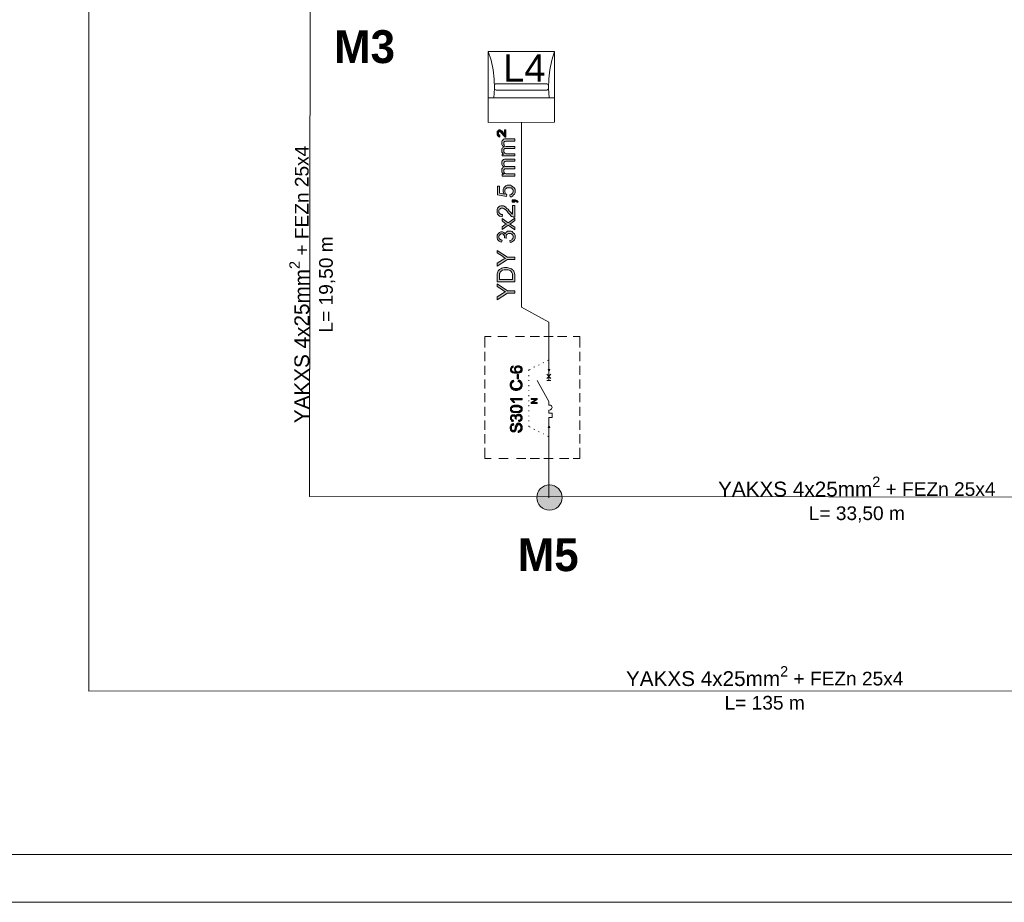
# Model space of a CAD drawing. Header units: millimetres. Extents: x 74583 to 75292, y 11361 to 11727.
# Tile 50 of 85: x 75169 to 75204, y 11653 to 11684. Entities that reach past the tile are written whole.
import ezdxf

# ---------------------------------------------------------------- set-up
doc = ezdxf.new("R2010")
doc.units = ezdxf.units.MM
doc.linetypes.add('1', pattern=[0])
doc.layers.add('C00-00-00', color=7, linetype='Continuous')
doc.layers.add('TEXT', color=7, linetype='Continuous')
doc.styles.add('do mapy w cm', font='verdana.TTF', dxfattribs={"height": 150})
doc.styles.get("Standard").update_dxf_attribs({"font": 'ARIAL.TTF'})

msp = doc.modelspace()

# ---------------------------------------------------------------- hatches: boundary and pattern name
at = {"layer": 'C00-00-00'}
h = msp.add_hatch(color=256, dxfattribs=at)
h.dxf.hatch_style = 2
h.paths.add_polyline_path([(75186.289, 11679.557), (75186.257, 11679.557), (75186.246, 11679.578), (75186.225, 11679.589), (75186.193, 11679.621), (75186.172, 11679.663), (75186.141, 11679.695), (75186.119, 11679.716), (75186.109, 11679.726), (75186.098, 11679.737), (75186.088, 11679.748), (75186.066, 11679.748), (75186.056, 11679.737), (75186.045, 11679.726), (75186.035, 11679.716), (75186.035, 11679.652), (75186.045, 11679.642), (75186.066, 11679.631), (75186.077, 11679.621), (75186.077, 11679.557), (75186.045, 11679.568), (75186.024, 11679.589), (75186.003, 11679.599), (75185.992, 11679.621), (75185.982, 11679.652), (75185.982, 11679.726), (75185.992, 11679.758), (75186.014, 11679.779), (75186.024, 11679.8), (75186.045, 11679.811), (75186.088, 11679.811), (75186.109, 11679.8), (75186.13, 11679.779), (75186.151, 11679.769), (75186.172, 11679.748), (75186.204, 11679.695), (75186.215, 11679.673), (75186.236, 11679.663), (75186.246, 11679.652), (75186.246, 11679.811), (75186.289, 11679.811)])
h = msp.add_hatch(color=256, dxfattribs=at)
h.dxf.hatch_style = 2
h.paths.add_polyline_path([(75186.596, 11678.901), (75186.162, 11678.901), (75186.162, 11678.964), (75186.215, 11678.964), (75186.193, 11678.975), (75186.183, 11678.996), (75186.162, 11679.017), (75186.151, 11679.038), (75186.151, 11679.155), (75186.172, 11679.176), (75186.183, 11679.197), (75186.204, 11679.208), (75186.225, 11679.218), (75186.172, 11679.25), (75186.151, 11679.303), (75186.151, 11679.398), (75186.162, 11679.43), (75186.183, 11679.451), (75186.204, 11679.483), (75186.246, 11679.494), (75186.596, 11679.494), (75186.596, 11679.419), (75186.289, 11679.419), (75186.268, 11679.409), (75186.246, 11679.409), (75186.236, 11679.398), (75186.225, 11679.388), (75186.215, 11679.367), (75186.215, 11679.303), (75186.225, 11679.282), (75186.246, 11679.261), (75186.257, 11679.24), (75186.299, 11679.229), (75186.596, 11679.229), (75186.596, 11679.155), (75186.257, 11679.155), (75186.236, 11679.144), (75186.215, 11679.134), (75186.215, 11679.038), (75186.225, 11679.028), (75186.236, 11679.007), (75186.257, 11678.996), (75186.278, 11678.986), (75186.299, 11678.975), (75186.596, 11678.975)])
h = msp.add_hatch(color=256, dxfattribs=at)
h.dxf.hatch_style = 2
h.paths.add_polyline_path([(75186.596, 11678.202), (75186.162, 11678.202), (75186.162, 11678.266), (75186.215, 11678.266), (75186.193, 11678.287), (75186.183, 11678.298), (75186.162, 11678.319), (75186.151, 11678.351), (75186.151, 11678.456), (75186.172, 11678.478), (75186.183, 11678.499), (75186.204, 11678.509), (75186.225, 11678.52), (75186.172, 11678.562), (75186.151, 11678.605), (75186.151, 11678.7), (75186.162, 11678.732), (75186.183, 11678.753), (75186.204, 11678.784), (75186.246, 11678.795), (75186.596, 11678.795), (75186.596, 11678.721), (75186.289, 11678.721), (75186.268, 11678.71), (75186.246, 11678.71), (75186.236, 11678.7), (75186.225, 11678.689), (75186.215, 11678.668), (75186.215, 11678.615), (75186.225, 11678.583), (75186.246, 11678.562), (75186.257, 11678.541), (75186.299, 11678.53), (75186.596, 11678.53), (75186.596, 11678.456), (75186.257, 11678.456), (75186.236, 11678.446), (75186.215, 11678.435), (75186.215, 11678.34), (75186.225, 11678.329), (75186.236, 11678.308), (75186.257, 11678.298), (75186.278, 11678.287), (75186.299, 11678.276), (75186.596, 11678.276)])
h = msp.add_hatch(color=256, dxfattribs=at)
h.dxf.hatch_style = 2
h.paths.add_polyline_path([(75186.437, 11677.483), (75186.426, 11677.557), (75186.469, 11677.567), (75186.49, 11677.578), (75186.511, 11677.599), (75186.532, 11677.62), (75186.543, 11677.641), (75186.543, 11677.716), (75186.532, 11677.737), (75186.5, 11677.768), (75186.479, 11677.79), (75186.437, 11677.8), (75186.352, 11677.8), (75186.32, 11677.79), (75186.299, 11677.768), (75186.268, 11677.747), (75186.257, 11677.716), (75186.257, 11677.652), (75186.268, 11677.631), (75186.278, 11677.61), (75186.289, 11677.589), (75186.299, 11677.578), (75186.32, 11677.567), (75186.31, 11677.493), (75186.003, 11677.557), (75186.003, 11677.853), (75186.066, 11677.853), (75186.066, 11677.61), (75186.236, 11677.578), (75186.204, 11677.62), (75186.193, 11677.652), (75186.193, 11677.747), (75186.215, 11677.79), (75186.246, 11677.821), (75186.289, 11677.864), (75186.331, 11677.885), (75186.447, 11677.885), (75186.49, 11677.864), (75186.532, 11677.832), (75186.574, 11677.79), (75186.606, 11677.747), (75186.606, 11677.62), (75186.585, 11677.578), (75186.553, 11677.546), (75186.522, 11677.504), (75186.49, 11677.483)])
h = msp.add_hatch(color=256, dxfattribs=at)
h.dxf.hatch_style = 2
h.paths.add_polyline_path([(75186.522, 11677.176), (75186.596, 11677.176), (75186.596, 11676.774), (75186.553, 11676.774), (75186.543, 11676.784), (75186.511, 11676.795), (75186.49, 11676.805), (75186.458, 11676.827), (75186.437, 11676.858), (75186.405, 11676.89), (75186.373, 11676.932), (75186.32, 11676.996), (75186.278, 11677.038), (75186.246, 11677.059), (75186.215, 11677.081), (75186.183, 11677.091), (75186.13, 11677.091), (75186.098, 11677.081), (75186.077, 11677.059), (75186.056, 11677.038), (75186.045, 11677.017), (75186.045, 11676.943), (75186.056, 11676.922), (75186.077, 11676.901), (75186.109, 11676.879), (75186.13, 11676.869), (75186.172, 11676.869), (75186.162, 11676.784), (75186.109, 11676.795), (75186.066, 11676.816), (75186.035, 11676.848), (75186.003, 11676.879), (75185.992, 11676.922), (75185.992, 11677.038), (75186.003, 11677.091), (75186.035, 11677.123), (75186.066, 11677.155), (75186.109, 11677.165), (75186.204, 11677.165), (75186.225, 11677.155), (75186.246, 11677.144), (75186.278, 11677.133), (75186.299, 11677.102), (75186.32, 11677.081), (75186.363, 11677.049), (75186.405, 11676.996), (75186.447, 11676.954), (75186.469, 11676.922), (75186.479, 11676.911), (75186.49, 11676.89), (75186.511, 11676.89), (75186.522, 11676.879)])
h = msp.add_hatch(color=256, dxfattribs=at)
h.dxf.hatch_style = 2
h.paths.add_polyline_path([(75186.596, 11677.292), (75186.511, 11677.292), (75186.511, 11677.377), (75186.627, 11677.377), (75186.649, 11677.366), (75186.67, 11677.356), (75186.68, 11677.345), (75186.701, 11677.324), (75186.712, 11677.303), (75186.68, 11677.282), (75186.67, 11677.303), (75186.659, 11677.313), (75186.649, 11677.324), (75186.638, 11677.324), (75186.617, 11677.335), (75186.596, 11677.335)])
h = msp.add_hatch(color=256, dxfattribs=at)
h.dxf.hatch_style = 2
h.paths.add_polyline_path([(75186.596, 11676.34), (75186.363, 11676.498), (75186.162, 11676.35), (75186.162, 11676.435), (75186.257, 11676.509), (75186.278, 11676.52), (75186.299, 11676.53), (75186.31, 11676.541), (75186.289, 11676.551), (75186.278, 11676.562), (75186.257, 11676.573), (75186.162, 11676.647), (75186.162, 11676.731), (75186.363, 11676.583), (75186.596, 11676.742), (75186.596, 11676.657), (75186.458, 11676.562), (75186.416, 11676.541), (75186.596, 11676.424)])
h = msp.add_hatch(color=256, dxfattribs=at)
h.dxf.hatch_style = 2
h.paths.add_polyline_path([(75186.437, 11675.895), (75186.426, 11675.969), (75186.469, 11675.98), (75186.5, 11675.99), (75186.511, 11676.012), (75186.532, 11676.033), (75186.543, 11676.065), (75186.543, 11676.128), (75186.532, 11676.149), (75186.5, 11676.181), (75186.479, 11676.202), (75186.447, 11676.213), (75186.384, 11676.213), (75186.352, 11676.202), (75186.331, 11676.181), (75186.31, 11676.16), (75186.299, 11676.128), (75186.299, 11676.065), (75186.31, 11676.043), (75186.246, 11676.054), (75186.246, 11676.096), (75186.236, 11676.128), (75186.215, 11676.149), (75186.204, 11676.17), (75186.183, 11676.192), (75186.119, 11676.192), (75186.098, 11676.181), (75186.077, 11676.16), (75186.056, 11676.139), (75186.045, 11676.117), (75186.045, 11676.065), (75186.056, 11676.033), (75186.077, 11676.012), (75186.098, 11676.001), (75186.119, 11675.99), (75186.162, 11675.98), (75186.141, 11675.906), (75186.098, 11675.916), (75186.056, 11675.938), (75186.035, 11675.969), (75186.003, 11676.001), (75185.992, 11676.043), (75185.992, 11676.149), (75186.014, 11676.181), (75186.024, 11676.202), (75186.045, 11676.223), (75186.066, 11676.244), (75186.088, 11676.255), (75186.119, 11676.266), (75186.172, 11676.266), (75186.193, 11676.255), (75186.215, 11676.244), (75186.236, 11676.223), (75186.257, 11676.202), (75186.268, 11676.181), (75186.278, 11676.213), (75186.289, 11676.244), (75186.32, 11676.266), (75186.342, 11676.287), (75186.469, 11676.287), (75186.511, 11676.276), (75186.543, 11676.234), (75186.585, 11676.192), (75186.606, 11676.149), (75186.606, 11676.033), (75186.585, 11675.99), (75186.553, 11675.959), (75186.522, 11675.927), (75186.479, 11675.906)])
h = msp.add_hatch(color=256, dxfattribs=at)
h.dxf.hatch_style = 2
h.paths.add_polyline_path([(75186.596, 11675.303), (75186.342, 11675.303), (75185.992, 11675.07), (75185.992, 11675.176), (75186.172, 11675.292), (75186.204, 11675.313), (75186.236, 11675.334), (75186.278, 11675.345), (75186.246, 11675.366), (75186.204, 11675.387), (75186.172, 11675.419), (75185.992, 11675.535), (75185.992, 11675.62), (75186.342, 11675.387), (75186.596, 11675.387)])
h = msp.add_hatch(color=256, dxfattribs=at)
h.paths.add_polyline_path([(75186.596, 11674.53), (75185.992, 11674.53), (75185.992, 11674.816), (75186.003, 11674.847), (75186.014, 11674.879), (75186.024, 11674.911), (75186.045, 11674.932), (75186.066, 11674.964), (75186.109, 11674.985), (75186.151, 11675.006), (75186.183, 11675.017), (75186.236, 11675.027), (75186.331, 11675.027), (75186.373, 11675.017), (75186.405, 11675.006), (75186.447, 11674.996), (75186.479, 11674.985), (75186.5, 11674.974), (75186.522, 11674.953), (75186.543, 11674.932), (75186.553, 11674.911), (75186.564, 11674.9), (75186.574, 11674.869), (75186.585, 11674.847), (75186.585, 11674.816), (75186.596, 11674.784)])
h.paths.add_polyline_path([(75186.522, 11674.615), (75186.522, 11674.805), (75186.511, 11674.837), (75186.5, 11674.858), (75186.49, 11674.869), (75186.479, 11674.89), (75186.458, 11674.9), (75186.437, 11674.922), (75186.405, 11674.932), (75186.373, 11674.943), (75186.225, 11674.943), (75186.172, 11674.932), (75186.141, 11674.911), (75186.109, 11674.89), (75186.088, 11674.869), (75186.077, 11674.837), (75186.066, 11674.816), (75186.066, 11674.615)])
h = msp.add_hatch(color=256, dxfattribs=at)
h.dxf.hatch_style = 2
h.paths.add_polyline_path([(75186.596, 11674.138), (75186.342, 11674.138), (75185.992, 11673.906), (75185.992, 11674.011), (75186.172, 11674.128), (75186.204, 11674.149), (75186.236, 11674.17), (75186.278, 11674.181), (75186.246, 11674.202), (75186.204, 11674.223), (75186.172, 11674.255), (75185.992, 11674.371), (75185.992, 11674.456), (75186.342, 11674.223), (75186.596, 11674.223)])
h = msp.add_hatch(color=256, dxfattribs=at)
h.paths.add_polyline_path([(75186.543, 11671.609), (75186.543, 11671.556), (75186.532, 11671.556), (75186.511, 11671.545), (75186.5, 11671.535), (75186.49, 11671.524), (75186.479, 11671.514), (75186.479, 11671.471), (75186.49, 11671.461), (75186.5, 11671.45), (75186.511, 11671.429), (75186.522, 11671.418), (75186.543, 11671.408), (75186.564, 11671.408), (75186.596, 11671.397), (75186.638, 11671.397), (75186.617, 11671.408), (75186.606, 11671.429), (75186.596, 11671.44), (75186.596, 11671.461), (75186.585, 11671.482), (75186.585, 11671.524), (75186.596, 11671.556), (75186.627, 11671.577), (75186.649, 11671.598), (75186.68, 11671.609), (75186.765, 11671.609), (75186.786, 11671.598), (75186.807, 11671.588), (75186.828, 11671.567), (75186.839, 11671.556), (75186.85, 11671.535), (75186.85, 11671.45), (75186.839, 11671.418), (75186.807, 11671.387), (75186.776, 11671.366), (75186.723, 11671.355), (75186.585, 11671.355), (75186.522, 11671.366), (75186.49, 11671.397), (75186.458, 11671.418), (75186.447, 11671.45), (75186.447, 11671.524), (75186.458, 11671.545), (75186.469, 11671.567), (75186.49, 11671.588), (75186.511, 11671.598)])
h.paths.add_polyline_path([(75186.712, 11671.408), (75186.754, 11671.408), (75186.765, 11671.418), (75186.776, 11671.429), (75186.797, 11671.429), (75186.797, 11671.45), (75186.807, 11671.461), (75186.807, 11671.524), (75186.786, 11671.545), (75186.776, 11671.556), (75186.744, 11671.567), (75186.691, 11671.567), (75186.67, 11671.556), (75186.649, 11671.545), (75186.638, 11671.524), (75186.627, 11671.503), (75186.627, 11671.461), (75186.638, 11671.44), (75186.649, 11671.429), (75186.67, 11671.418), (75186.691, 11671.408)])
h = msp.add_hatch(color=256, dxfattribs=at)
h.dxf.hatch_style = 2
h.paths.add_polyline_path([(75186.701, 11671.069), (75186.723, 11671.122), (75186.765, 11671.112), (75186.797, 11671.09), (75186.818, 11671.059), (75186.839, 11671.027), (75186.85, 11670.995), (75186.85, 11670.91), (75186.839, 11670.879), (75186.828, 11670.847), (75186.807, 11670.826), (75186.786, 11670.805), (75186.754, 11670.783), (75186.712, 11670.773), (75186.68, 11670.762), (75186.606, 11670.762), (75186.564, 11670.773), (75186.532, 11670.794), (75186.5, 11670.805), (75186.479, 11670.826), (75186.458, 11670.858), (75186.447, 11670.889), (75186.437, 11670.921), (75186.437, 11670.995), (75186.447, 11671.027), (75186.469, 11671.059), (75186.49, 11671.08), (75186.522, 11671.101), (75186.553, 11671.112), (75186.564, 11671.059), (75186.543, 11671.048), (75186.522, 11671.037), (75186.5, 11671.016), (75186.49, 11671.006), (75186.479, 11670.985), (75186.479, 11670.921), (75186.49, 11670.9), (75186.511, 11670.879), (75186.522, 11670.858), (75186.543, 11670.847), (75186.564, 11670.836), (75186.596, 11670.826), (75186.701, 11670.826), (75186.733, 11670.836), (75186.754, 11670.847), (75186.776, 11670.858), (75186.786, 11670.879), (75186.797, 11670.9), (75186.807, 11670.921), (75186.807, 11670.985), (75186.797, 11671.006), (75186.786, 11671.027), (75186.765, 11671.048), (75186.744, 11671.059)])
h = msp.add_hatch(color=256, dxfattribs=at)
h.dxf.hatch_style = 2
h.paths.add_polyline_path([(75186.723, 11671.164), (75186.723, 11671.313), (75186.68, 11671.313), (75186.68, 11671.164)])
h = msp.add_hatch(color=256, dxfattribs=at)
h.dxf.hatch_style = 2
h.paths.add_polyline_path([(75186.85, 11670.477), (75186.85, 11670.434), (75186.532, 11670.434), (75186.543, 11670.424), (75186.553, 11670.402), (75186.564, 11670.381), (75186.574, 11670.371), (75186.585, 11670.35), (75186.596, 11670.339), (75186.543, 11670.339), (75186.532, 11670.36), (75186.511, 11670.381), (75186.5, 11670.402), (75186.479, 11670.424), (75186.458, 11670.445), (75186.447, 11670.445), (75186.447, 11670.477)])
h = msp.add_hatch(color=256, dxfattribs=at)
h.dxf.hatch_style = 2
h.paths.add_polyline_path([(75187.379, 11670.307), (75187.167, 11670.307), (75187.167, 11670.339), (75187.336, 11670.445), (75187.167, 11670.445), (75187.167, 11670.477), (75187.379, 11670.477), (75187.379, 11670.445), (75187.209, 11670.339), (75187.379, 11670.339)])
h = msp.add_hatch(color=256, dxfattribs=at)
h.paths.add_polyline_path([(75186.649, 11669.99), (75186.564, 11669.99), (75186.532, 11670), (75186.5, 11670.011), (75186.479, 11670.021), (75186.469, 11670.043), (75186.447, 11670.064), (75186.447, 11670.159), (75186.458, 11670.17), (75186.469, 11670.191), (75186.479, 11670.201), (75186.49, 11670.212), (75186.511, 11670.223), (75186.532, 11670.233), (75186.553, 11670.233), (75186.574, 11670.244), (75186.733, 11670.244), (75186.765, 11670.233), (75186.786, 11670.223), (75186.818, 11670.212), (75186.828, 11670.191), (75186.85, 11670.17), (75186.85, 11670.074), (75186.839, 11670.043), (75186.807, 11670.021), (75186.776, 11670), (75186.723, 11669.99)])
h.paths.add_polyline_path([(75186.649, 11670.032), (75186.712, 11670.032), (75186.754, 11670.043), (75186.776, 11670.064), (75186.797, 11670.074), (75186.807, 11670.096), (75186.807, 11670.138), (75186.797, 11670.159), (75186.776, 11670.17), (75186.754, 11670.191), (75186.543, 11670.191), (75186.522, 11670.17), (75186.5, 11670.159), (75186.49, 11670.138), (75186.49, 11670.074), (75186.511, 11670.064), (75186.543, 11670.043), (75186.585, 11670.032)])
h = msp.add_hatch(color=256, dxfattribs=at)
h.dxf.hatch_style = 2
h.paths.add_polyline_path([(75186.744, 11669.672), (75186.733, 11669.725), (75186.765, 11669.725), (75186.786, 11669.736), (75186.797, 11669.757), (75186.807, 11669.767), (75186.807, 11669.842), (75186.786, 11669.863), (75186.776, 11669.873), (75186.754, 11669.884), (75186.701, 11669.884), (75186.691, 11669.873), (75186.67, 11669.863), (75186.659, 11669.852), (75186.649, 11669.831), (75186.649, 11669.789), (75186.659, 11669.767), (75186.617, 11669.778), (75186.617, 11669.81), (75186.606, 11669.82), (75186.596, 11669.842), (75186.585, 11669.863), (75186.511, 11669.863), (75186.5, 11669.852), (75186.49, 11669.842), (75186.479, 11669.82), (75186.479, 11669.778), (75186.49, 11669.767), (75186.5, 11669.757), (75186.511, 11669.736), (75186.532, 11669.736), (75186.553, 11669.725), (75186.543, 11669.683), (75186.511, 11669.683), (75186.49, 11669.704), (75186.469, 11669.725), (75186.458, 11669.746), (75186.447, 11669.767), (75186.447, 11669.842), (75186.458, 11669.863), (75186.469, 11669.884), (75186.479, 11669.894), (75186.5, 11669.905), (75186.511, 11669.916), (75186.585, 11669.916), (75186.596, 11669.905), (75186.606, 11669.894), (75186.617, 11669.884), (75186.627, 11669.863), (75186.638, 11669.884), (75186.649, 11669.905), (75186.659, 11669.916), (75186.68, 11669.926), (75186.701, 11669.937), (75186.765, 11669.937), (75186.797, 11669.926), (75186.818, 11669.894), (75186.839, 11669.873), (75186.85, 11669.842), (75186.85, 11669.767), (75186.839, 11669.736), (75186.818, 11669.715), (75186.797, 11669.693), (75186.776, 11669.683)])
h = msp.add_hatch(color=256, dxfattribs=at)
h.dxf.hatch_style = 2
h.paths.add_polyline_path([(75186.712, 11669.302), (75186.712, 11669.355), (75186.733, 11669.355), (75186.754, 11669.365), (75186.765, 11669.365), (75186.776, 11669.376), (75186.786, 11669.397), (75186.797, 11669.408), (75186.797, 11669.429), (75186.807, 11669.45), (75186.807, 11669.513), (75186.797, 11669.524), (75186.786, 11669.545), (75186.786, 11669.556), (75186.776, 11669.556), (75186.765, 11669.566), (75186.712, 11669.566), (75186.701, 11669.556), (75186.691, 11669.556), (75186.691, 11669.545), (75186.68, 11669.524), (75186.68, 11669.513), (75186.67, 11669.492), (75186.659, 11669.45), (75186.649, 11669.418), (75186.649, 11669.386), (75186.638, 11669.376), (75186.627, 11669.355), (75186.617, 11669.344), (75186.596, 11669.334), (75186.585, 11669.323), (75186.511, 11669.323), (75186.49, 11669.334), (75186.479, 11669.344), (75186.458, 11669.365), (75186.447, 11669.386), (75186.447, 11669.408), (75186.437, 11669.429), (75186.437, 11669.492), (75186.447, 11669.513), (75186.458, 11669.535), (75186.458, 11669.556), (75186.479, 11669.577), (75186.5, 11669.588), (75186.511, 11669.598), (75186.532, 11669.609), (75186.553, 11669.609), (75186.564, 11669.556), (75186.532, 11669.556), (75186.522, 11669.545), (75186.5, 11669.535), (75186.49, 11669.513), (75186.49, 11669.408), (75186.5, 11669.397), (75186.511, 11669.376), (75186.532, 11669.365), (75186.564, 11669.365), (75186.574, 11669.376), (75186.585, 11669.386), (75186.585, 11669.397), (75186.596, 11669.418), (75186.606, 11669.461), (75186.617, 11669.513), (75186.627, 11669.535), (75186.638, 11669.556), (75186.649, 11669.577), (75186.659, 11669.598), (75186.68, 11669.609), (75186.691, 11669.619), (75186.776, 11669.619), (75186.797, 11669.609), (75186.807, 11669.588), (75186.828, 11669.577), (75186.839, 11669.556), (75186.85, 11669.524), (75186.85, 11669.408), (75186.839, 11669.386), (75186.828, 11669.355), (75186.807, 11669.344), (75186.786, 11669.323), (75186.765, 11669.312), (75186.744, 11669.302)])
h = msp.add_hatch(color=256, dxfattribs=at)
edge = h.paths.add_edge_path()
edge.add_ellipse((75187.803, 11667.048), major_axis=(0.439, 0), ratio=0.987952, start_angle=0, end_angle=360)

# ---------------------------------------------------------------- linework, layer by layer
at = {"layer": 'C00-00-00', "lineweight": 0}
for points in [[(75259.765, 11727.249), (75154.725, 11727.249), (75154.725, 11652.989), (75259.765, 11652.989)], [(75258.146, 11654.65), (75211.833, 11654.65), (75158.811, 11654.65), (75158.811, 11725.601), (75210.976, 11725.601), (75258.146, 11725.601)], [(75185.675, 11680.065), (75187.982, 11680.076), (75187.982, 11682.531), (75185.675, 11682.531)], [(75186.289, 11679.557), (75186.257, 11679.557), (75186.246, 11679.578), (75186.225, 11679.589), (75186.193, 11679.621), (75186.172, 11679.663), (75186.141, 11679.695), (75186.119, 11679.716), (75186.109, 11679.726), (75186.098, 11679.737), (75186.088, 11679.748), (75186.066, 11679.748), (75186.056, 11679.737), (75186.045, 11679.726), (75186.035, 11679.716), (75186.035, 11679.652), (75186.045, 11679.642), (75186.066, 11679.631), (75186.077, 11679.621), (75186.077, 11679.557), (75186.045, 11679.568), (75186.024, 11679.589), (75186.003, 11679.599), (75185.992, 11679.621), (75185.982, 11679.652), (75185.982, 11679.726), (75185.992, 11679.758), (75186.014, 11679.779), (75186.024, 11679.8), (75186.045, 11679.811), (75186.088, 11679.811), (75186.109, 11679.8), (75186.13, 11679.779), (75186.151, 11679.769), (75186.172, 11679.748), (75186.204, 11679.695), (75186.215, 11679.673), (75186.236, 11679.663), (75186.246, 11679.652), (75186.246, 11679.811), (75186.289, 11679.811)], [(75186.596, 11678.901), (75186.162, 11678.901), (75186.162, 11678.964), (75186.215, 11678.964), (75186.193, 11678.975), (75186.183, 11678.996), (75186.162, 11679.017), (75186.151, 11679.038), (75186.151, 11679.155), (75186.172, 11679.176), (75186.183, 11679.197), (75186.204, 11679.208), (75186.225, 11679.218), (75186.172, 11679.25), (75186.151, 11679.303), (75186.151, 11679.398), (75186.162, 11679.43), (75186.183, 11679.451), (75186.204, 11679.483), (75186.246, 11679.494), (75186.596, 11679.494), (75186.596, 11679.419), (75186.289, 11679.419), (75186.268, 11679.409), (75186.246, 11679.409), (75186.236, 11679.398), (75186.225, 11679.388), (75186.215, 11679.367), (75186.215, 11679.303), (75186.225, 11679.282), (75186.246, 11679.261), (75186.257, 11679.24), (75186.299, 11679.229), (75186.596, 11679.229), (75186.596, 11679.155), (75186.257, 11679.155), (75186.236, 11679.144), (75186.215, 11679.134), (75186.215, 11679.038), (75186.225, 11679.028), (75186.236, 11679.007), (75186.257, 11678.996), (75186.278, 11678.986), (75186.299, 11678.975), (75186.596, 11678.975)], [(75186.596, 11678.202), (75186.162, 11678.202), (75186.162, 11678.266), (75186.215, 11678.266), (75186.193, 11678.287), (75186.183, 11678.298), (75186.162, 11678.319), (75186.151, 11678.351), (75186.151, 11678.456), (75186.172, 11678.478), (75186.183, 11678.499), (75186.204, 11678.509), (75186.225, 11678.52), (75186.172, 11678.562), (75186.151, 11678.605), (75186.151, 11678.7), (75186.162, 11678.732), (75186.183, 11678.753), (75186.204, 11678.784), (75186.246, 11678.795), (75186.596, 11678.795), (75186.596, 11678.721), (75186.289, 11678.721), (75186.268, 11678.71), (75186.246, 11678.71), (75186.236, 11678.7), (75186.225, 11678.689), (75186.215, 11678.668), (75186.215, 11678.615), (75186.225, 11678.583), (75186.246, 11678.562), (75186.257, 11678.541), (75186.299, 11678.53), (75186.596, 11678.53), (75186.596, 11678.456), (75186.257, 11678.456), (75186.236, 11678.446), (75186.215, 11678.435), (75186.215, 11678.34), (75186.225, 11678.329), (75186.236, 11678.308), (75186.257, 11678.298), (75186.278, 11678.287), (75186.299, 11678.276), (75186.596, 11678.276)], [(75186.437, 11677.483), (75186.426, 11677.557), (75186.469, 11677.567), (75186.49, 11677.578), (75186.511, 11677.599), (75186.532, 11677.62), (75186.543, 11677.641), (75186.543, 11677.716), (75186.532, 11677.737), (75186.5, 11677.768), (75186.479, 11677.79), (75186.437, 11677.8), (75186.352, 11677.8), (75186.32, 11677.79), (75186.299, 11677.768), (75186.268, 11677.747), (75186.257, 11677.716), (75186.257, 11677.652), (75186.268, 11677.631), (75186.278, 11677.61), (75186.289, 11677.589), (75186.299, 11677.578), (75186.32, 11677.567), (75186.31, 11677.493), (75186.003, 11677.557), (75186.003, 11677.853), (75186.066, 11677.853), (75186.066, 11677.61), (75186.236, 11677.578), (75186.204, 11677.62), (75186.193, 11677.652), (75186.193, 11677.747), (75186.215, 11677.79), (75186.246, 11677.821), (75186.289, 11677.864), (75186.331, 11677.885), (75186.447, 11677.885), (75186.49, 11677.864), (75186.532, 11677.832), (75186.574, 11677.79), (75186.606, 11677.747), (75186.606, 11677.62), (75186.585, 11677.578), (75186.553, 11677.546), (75186.522, 11677.504), (75186.49, 11677.483)], [(75186.522, 11677.176), (75186.596, 11677.176), (75186.596, 11676.774), (75186.553, 11676.774), (75186.543, 11676.784), (75186.511, 11676.795), (75186.49, 11676.805), (75186.458, 11676.827), (75186.437, 11676.858), (75186.405, 11676.89), (75186.373, 11676.932), (75186.32, 11676.996), (75186.278, 11677.038), (75186.246, 11677.059), (75186.215, 11677.081), (75186.183, 11677.091), (75186.13, 11677.091), (75186.098, 11677.081), (75186.077, 11677.059), (75186.056, 11677.038), (75186.045, 11677.017), (75186.045, 11676.943), (75186.056, 11676.922), (75186.077, 11676.901), (75186.109, 11676.879), (75186.13, 11676.869), (75186.172, 11676.869), (75186.162, 11676.784), (75186.109, 11676.795), (75186.066, 11676.816), (75186.035, 11676.848), (75186.003, 11676.879), (75185.992, 11676.922), (75185.992, 11677.038), (75186.003, 11677.091), (75186.035, 11677.123), (75186.066, 11677.155), (75186.109, 11677.165), (75186.204, 11677.165), (75186.225, 11677.155), (75186.246, 11677.144), (75186.278, 11677.133), (75186.299, 11677.102), (75186.32, 11677.081), (75186.363, 11677.049), (75186.405, 11676.996), (75186.447, 11676.954), (75186.469, 11676.922), (75186.479, 11676.911), (75186.49, 11676.89), (75186.511, 11676.89), (75186.522, 11676.879)], [(75186.596, 11677.292), (75186.511, 11677.292), (75186.511, 11677.377), (75186.627, 11677.377), (75186.649, 11677.366), (75186.67, 11677.356), (75186.68, 11677.345), (75186.701, 11677.324), (75186.712, 11677.303), (75186.68, 11677.282), (75186.67, 11677.303), (75186.659, 11677.313), (75186.649, 11677.324), (75186.638, 11677.324), (75186.617, 11677.335), (75186.596, 11677.335)], [(75186.596, 11676.34), (75186.363, 11676.498), (75186.162, 11676.35), (75186.162, 11676.435), (75186.257, 11676.509), (75186.278, 11676.52), (75186.299, 11676.53), (75186.31, 11676.541), (75186.289, 11676.551), (75186.278, 11676.562), (75186.257, 11676.573), (75186.162, 11676.647), (75186.162, 11676.731), (75186.363, 11676.583), (75186.596, 11676.742), (75186.596, 11676.657), (75186.458, 11676.562), (75186.416, 11676.541), (75186.596, 11676.424)], [(75186.437, 11675.895), (75186.426, 11675.969), (75186.469, 11675.98), (75186.5, 11675.99), (75186.511, 11676.012), (75186.532, 11676.033), (75186.543, 11676.065), (75186.543, 11676.128), (75186.532, 11676.149), (75186.5, 11676.181), (75186.479, 11676.202), (75186.447, 11676.213), (75186.384, 11676.213), (75186.352, 11676.202), (75186.331, 11676.181), (75186.31, 11676.16), (75186.299, 11676.128), (75186.299, 11676.065), (75186.31, 11676.043), (75186.246, 11676.054), (75186.246, 11676.096), (75186.236, 11676.128), (75186.215, 11676.149), (75186.204, 11676.17), (75186.183, 11676.192), (75186.119, 11676.192), (75186.098, 11676.181), (75186.077, 11676.16), (75186.056, 11676.139), (75186.045, 11676.117), (75186.045, 11676.065), (75186.056, 11676.033), (75186.077, 11676.012), (75186.098, 11676.001), (75186.119, 11675.99), (75186.162, 11675.98), (75186.141, 11675.906), (75186.098, 11675.916), (75186.056, 11675.938), (75186.035, 11675.969), (75186.003, 11676.001), (75185.992, 11676.043), (75185.992, 11676.149), (75186.014, 11676.181), (75186.024, 11676.202), (75186.045, 11676.223), (75186.066, 11676.244), (75186.088, 11676.255), (75186.119, 11676.266), (75186.172, 11676.266), (75186.193, 11676.255), (75186.215, 11676.244), (75186.236, 11676.223), (75186.257, 11676.202), (75186.268, 11676.181), (75186.278, 11676.213), (75186.289, 11676.244), (75186.32, 11676.266), (75186.342, 11676.287), (75186.469, 11676.287), (75186.511, 11676.276), (75186.543, 11676.234), (75186.585, 11676.192), (75186.606, 11676.149), (75186.606, 11676.033), (75186.585, 11675.99), (75186.553, 11675.959), (75186.522, 11675.927), (75186.479, 11675.906)], [(75186.596, 11675.303), (75186.342, 11675.303), (75185.992, 11675.07), (75185.992, 11675.176), (75186.172, 11675.292), (75186.204, 11675.313), (75186.236, 11675.334), (75186.278, 11675.345), (75186.246, 11675.366), (75186.204, 11675.387), (75186.172, 11675.419), (75185.992, 11675.535), (75185.992, 11675.62), (75186.342, 11675.387), (75186.596, 11675.387)], [(75186.596, 11674.53), (75185.992, 11674.53), (75185.992, 11674.816), (75186.003, 11674.847), (75186.014, 11674.879), (75186.024, 11674.911), (75186.045, 11674.932), (75186.066, 11674.964), (75186.109, 11674.985), (75186.151, 11675.006), (75186.183, 11675.017), (75186.236, 11675.027), (75186.331, 11675.027), (75186.373, 11675.017), (75186.405, 11675.006), (75186.447, 11674.996), (75186.479, 11674.985), (75186.5, 11674.974), (75186.522, 11674.953), (75186.543, 11674.932), (75186.553, 11674.911), (75186.564, 11674.9), (75186.574, 11674.869), (75186.585, 11674.847), (75186.585, 11674.816), (75186.596, 11674.784)], [(75186.522, 11674.615), (75186.522, 11674.805), (75186.511, 11674.837), (75186.5, 11674.858), (75186.49, 11674.869), (75186.479, 11674.89), (75186.458, 11674.9), (75186.437, 11674.922), (75186.405, 11674.932), (75186.373, 11674.943), (75186.225, 11674.943), (75186.172, 11674.932), (75186.141, 11674.911), (75186.109, 11674.89), (75186.088, 11674.869), (75186.077, 11674.837), (75186.066, 11674.816), (75186.066, 11674.615)], [(75186.596, 11674.138), (75186.342, 11674.138), (75185.992, 11673.906), (75185.992, 11674.011), (75186.172, 11674.128), (75186.204, 11674.149), (75186.236, 11674.17), (75186.278, 11674.181), (75186.246, 11674.202), (75186.204, 11674.223), (75186.172, 11674.255), (75185.992, 11674.371), (75185.992, 11674.456), (75186.342, 11674.223), (75186.596, 11674.223)], [(75186.543, 11671.609), (75186.543, 11671.556), (75186.532, 11671.556), (75186.511, 11671.545), (75186.5, 11671.535), (75186.49, 11671.524), (75186.479, 11671.514), (75186.479, 11671.471), (75186.49, 11671.461), (75186.5, 11671.45), (75186.511, 11671.429), (75186.522, 11671.418), (75186.543, 11671.408), (75186.564, 11671.408), (75186.596, 11671.397), (75186.638, 11671.397), (75186.617, 11671.408), (75186.606, 11671.429), (75186.596, 11671.44), (75186.596, 11671.461), (75186.585, 11671.482), (75186.585, 11671.524), (75186.596, 11671.556), (75186.627, 11671.577), (75186.649, 11671.598), (75186.68, 11671.609), (75186.765, 11671.609), (75186.786, 11671.598), (75186.807, 11671.588), (75186.828, 11671.567), (75186.839, 11671.556), (75186.85, 11671.535), (75186.85, 11671.45), (75186.839, 11671.418), (75186.807, 11671.387), (75186.776, 11671.366), (75186.723, 11671.355), (75186.585, 11671.355), (75186.522, 11671.366), (75186.49, 11671.397), (75186.458, 11671.418), (75186.447, 11671.45), (75186.447, 11671.524), (75186.458, 11671.545), (75186.469, 11671.567), (75186.49, 11671.588), (75186.511, 11671.598)], [(75186.712, 11671.408), (75186.754, 11671.408), (75186.765, 11671.418), (75186.776, 11671.429), (75186.797, 11671.429), (75186.797, 11671.45), (75186.807, 11671.461), (75186.807, 11671.524), (75186.786, 11671.545), (75186.776, 11671.556), (75186.744, 11671.567), (75186.691, 11671.567), (75186.67, 11671.556), (75186.649, 11671.545), (75186.638, 11671.524), (75186.627, 11671.503), (75186.627, 11671.461), (75186.638, 11671.44), (75186.649, 11671.429), (75186.67, 11671.418), (75186.691, 11671.408)], [(75187.813, 11671.471), (75187.802, 11671.493), (75187.77, 11671.493), (75187.76, 11671.471), (75187.77, 11671.45), (75187.802, 11671.45)], [(75187.813, 11671.471), (75187.802, 11671.493), (75187.77, 11671.493), (75187.76, 11671.471), (75187.77, 11671.45), (75187.802, 11671.45)], [(75186.701, 11671.069), (75186.723, 11671.122), (75186.765, 11671.112), (75186.797, 11671.09), (75186.818, 11671.059), (75186.839, 11671.027), (75186.85, 11670.995), (75186.85, 11670.91), (75186.839, 11670.879), (75186.828, 11670.847), (75186.807, 11670.826), (75186.786, 11670.805), (75186.754, 11670.783), (75186.712, 11670.773), (75186.68, 11670.762), (75186.606, 11670.762), (75186.564, 11670.773), (75186.532, 11670.794), (75186.5, 11670.805), (75186.479, 11670.826), (75186.458, 11670.858), (75186.447, 11670.889), (75186.437, 11670.921), (75186.437, 11670.995), (75186.447, 11671.027), (75186.469, 11671.059), (75186.49, 11671.08), (75186.522, 11671.101), (75186.553, 11671.112), (75186.564, 11671.059), (75186.543, 11671.048), (75186.522, 11671.037), (75186.5, 11671.016), (75186.49, 11671.006), (75186.479, 11670.985), (75186.479, 11670.921), (75186.49, 11670.9), (75186.511, 11670.879), (75186.522, 11670.858), (75186.543, 11670.847), (75186.564, 11670.836), (75186.596, 11670.826), (75186.701, 11670.826), (75186.733, 11670.836), (75186.754, 11670.847), (75186.776, 11670.858), (75186.786, 11670.879), (75186.797, 11670.9), (75186.807, 11670.921), (75186.807, 11670.985), (75186.797, 11671.006), (75186.786, 11671.027), (75186.765, 11671.048), (75186.744, 11671.059)], [(75186.723, 11671.164), (75186.723, 11671.313), (75186.68, 11671.313), (75186.68, 11671.164)], [(75186.85, 11670.477), (75186.85, 11670.434), (75186.532, 11670.434), (75186.543, 11670.424), (75186.553, 11670.402), (75186.564, 11670.381), (75186.574, 11670.371), (75186.585, 11670.35), (75186.596, 11670.339), (75186.543, 11670.339), (75186.532, 11670.36), (75186.511, 11670.381), (75186.5, 11670.402), (75186.479, 11670.424), (75186.458, 11670.445), (75186.447, 11670.445), (75186.447, 11670.477)], [(75187.379, 11670.307), (75187.167, 11670.307), (75187.167, 11670.339), (75187.336, 11670.445), (75187.167, 11670.445), (75187.167, 11670.477), (75187.379, 11670.477), (75187.379, 11670.445), (75187.209, 11670.339), (75187.379, 11670.339)], [(75186.649, 11669.99), (75186.564, 11669.99), (75186.532, 11670), (75186.5, 11670.011), (75186.479, 11670.021), (75186.469, 11670.043), (75186.447, 11670.064), (75186.447, 11670.159), (75186.458, 11670.17), (75186.469, 11670.191), (75186.479, 11670.201), (75186.49, 11670.212), (75186.511, 11670.223), (75186.532, 11670.233), (75186.553, 11670.233), (75186.574, 11670.244), (75186.733, 11670.244), (75186.765, 11670.233), (75186.786, 11670.223), (75186.818, 11670.212), (75186.828, 11670.191), (75186.85, 11670.17), (75186.85, 11670.074), (75186.839, 11670.043), (75186.807, 11670.021), (75186.776, 11670), (75186.723, 11669.99)], [(75186.649, 11670.032), (75186.712, 11670.032), (75186.754, 11670.043), (75186.776, 11670.064), (75186.797, 11670.074), (75186.807, 11670.096), (75186.807, 11670.138), (75186.797, 11670.159), (75186.776, 11670.17), (75186.754, 11670.191), (75186.543, 11670.191), (75186.522, 11670.17), (75186.5, 11670.159), (75186.49, 11670.138), (75186.49, 11670.074), (75186.511, 11670.064), (75186.543, 11670.043), (75186.585, 11670.032)], [(75186.744, 11669.672), (75186.733, 11669.725), (75186.765, 11669.725), (75186.786, 11669.736), (75186.797, 11669.757), (75186.807, 11669.767), (75186.807, 11669.842), (75186.786, 11669.863), (75186.776, 11669.873), (75186.754, 11669.884), (75186.701, 11669.884), (75186.691, 11669.873), (75186.67, 11669.863), (75186.659, 11669.852), (75186.649, 11669.831), (75186.649, 11669.789), (75186.659, 11669.767), (75186.617, 11669.778), (75186.617, 11669.81), (75186.606, 11669.82), (75186.596, 11669.842), (75186.585, 11669.863), (75186.511, 11669.863), (75186.5, 11669.852), (75186.49, 11669.842), (75186.479, 11669.82), (75186.479, 11669.778), (75186.49, 11669.767), (75186.5, 11669.757), (75186.511, 11669.736), (75186.532, 11669.736), (75186.553, 11669.725), (75186.543, 11669.683), (75186.511, 11669.683), (75186.49, 11669.704), (75186.469, 11669.725), (75186.458, 11669.746), (75186.447, 11669.767), (75186.447, 11669.842), (75186.458, 11669.863), (75186.469, 11669.884), (75186.479, 11669.894), (75186.5, 11669.905), (75186.511, 11669.916), (75186.585, 11669.916), (75186.596, 11669.905), (75186.606, 11669.894), (75186.617, 11669.884), (75186.627, 11669.863), (75186.638, 11669.884), (75186.649, 11669.905), (75186.659, 11669.916), (75186.68, 11669.926), (75186.701, 11669.937), (75186.765, 11669.937), (75186.797, 11669.926), (75186.818, 11669.894), (75186.839, 11669.873), (75186.85, 11669.842), (75186.85, 11669.767), (75186.839, 11669.736), (75186.818, 11669.715), (75186.797, 11669.693), (75186.776, 11669.683)], [(75186.712, 11669.302), (75186.712, 11669.355), (75186.733, 11669.355), (75186.754, 11669.365), (75186.765, 11669.365), (75186.776, 11669.376), (75186.786, 11669.397), (75186.797, 11669.408), (75186.797, 11669.429), (75186.807, 11669.45), (75186.807, 11669.513), (75186.797, 11669.524), (75186.786, 11669.545), (75186.786, 11669.556), (75186.776, 11669.556), (75186.765, 11669.566), (75186.712, 11669.566), (75186.701, 11669.556), (75186.691, 11669.556), (75186.691, 11669.545), (75186.68, 11669.524), (75186.68, 11669.513), (75186.67, 11669.492), (75186.659, 11669.45), (75186.649, 11669.418), (75186.649, 11669.386), (75186.638, 11669.376), (75186.627, 11669.355), (75186.617, 11669.344), (75186.596, 11669.334), (75186.585, 11669.323), (75186.511, 11669.323), (75186.49, 11669.334), (75186.479, 11669.344), (75186.458, 11669.365), (75186.447, 11669.386), (75186.447, 11669.408), (75186.437, 11669.429), (75186.437, 11669.492), (75186.447, 11669.513), (75186.458, 11669.535), (75186.458, 11669.556), (75186.479, 11669.577), (75186.5, 11669.588), (75186.511, 11669.598), (75186.532, 11669.609), (75186.553, 11669.609), (75186.564, 11669.556), (75186.532, 11669.556), (75186.522, 11669.545), (75186.5, 11669.535), (75186.49, 11669.513), (75186.49, 11669.408), (75186.5, 11669.397), (75186.511, 11669.376), (75186.532, 11669.365), (75186.564, 11669.365), (75186.574, 11669.376), (75186.585, 11669.386), (75186.585, 11669.397), (75186.596, 11669.418), (75186.606, 11669.461), (75186.617, 11669.513), (75186.627, 11669.535), (75186.638, 11669.556), (75186.649, 11669.577), (75186.659, 11669.598), (75186.68, 11669.609), (75186.691, 11669.619), (75186.776, 11669.619), (75186.797, 11669.609), (75186.807, 11669.588), (75186.828, 11669.577), (75186.839, 11669.556), (75186.85, 11669.524), (75186.85, 11669.408), (75186.839, 11669.386), (75186.828, 11669.355), (75186.807, 11669.344), (75186.786, 11669.323), (75186.765, 11669.312), (75186.744, 11669.302)], [(75187.813, 11669.482), (75187.802, 11669.503), (75187.781, 11669.513), (75187.77, 11669.503), (75187.76, 11669.482), (75187.77, 11669.471), (75187.781, 11669.461), (75187.802, 11669.471)], [(75187.813, 11669.482), (75187.802, 11669.503), (75187.781, 11669.513), (75187.77, 11669.503), (75187.76, 11669.482), (75187.77, 11669.471), (75187.781, 11669.461), (75187.802, 11669.471)]]:
    msp.add_lwpolyline(points, close=True, dxfattribs=at)
for points in [[(75231.474, 11715.197), (75228.444, 11715.199), (75228.455, 11719.431), (75171.808, 11719.469), (75171.808, 11660.325), (75220.536, 11660.335), (75220.526, 11679.753), (75215.479, 11684.43)], [(75179.498, 11684.717), (75179.475, 11667.075), (75215.517, 11667.052), (75215.534, 11684.351), (75225.618, 11684.351), (75225.618, 11714.634), (75231.469, 11714.631)], [(75185.876, 11680.922), (75185.897, 11681.24), (75185.887, 11681.568), (75185.844, 11681.896), (75185.781, 11682.224), (75185.675, 11682.531)], [(75187.982, 11682.531), (75187.887, 11682.224), (75187.813, 11681.896), (75187.781, 11681.578), (75187.77, 11681.25), (75187.792, 11680.922)], [(75185.95, 11681.409), (75185.918, 11681.409), (75185.908, 11681.388), (75185.897, 11681.356)], [(75185.897, 11681.24), (75185.897, 11681.356)], [(75185.95, 11681.409), (75187.717, 11681.409)], [(75187.77, 11681.356), (75187.749, 11681.399), (75187.717, 11681.409)], [(75187.77, 11681.356), (75187.77, 11681.24)], [(75185.675, 11680.922), (75187.982, 11680.922)], [(75185.897, 11681.24), (75185.908, 11681.208), (75185.95, 11681.187)], [(75187.717, 11681.187), (75185.95, 11681.187)], [(75187.717, 11681.187), (75187.739, 11681.197), (75187.76, 11681.219), (75187.77, 11681.24)], [(75186.828, 11673.652), (75186.828, 11680.076)], [(75187.781, 11673.133), (75186.828, 11673.652)], [(75187.781, 11671.821), (75187.781, 11673.133)], [(75187.781, 11671.821), (75187.781, 11673.133)], [(75185.783, 11672.636), (75185.56, 11672.636)], [(75185.56, 11672.636), (75185.56, 11672.255)], [(75186.011, 11672.636), (75186.329, 11672.636)], [(75186.621, 11672.636), (75186.939, 11672.636)], [(75187.135, 11672.636), (75187.453, 11672.636)], [(75187.612, 11672.636), (75187.929, 11672.636)], [(75188.085, 11672.636), (75188.402, 11672.636)], [(75188.631, 11672.636), (75188.853, 11672.636)], [(75188.853, 11672.636), (75188.853, 11672.255)], [(75185.56, 11672.096), (75185.56, 11671.779)], [(75188.853, 11672.096), (75188.853, 11671.779)], [(75187.58, 11671.715), (75187.601, 11671.725)], [(75187.739, 11671.799), (75187.781, 11671.821)], [(75187.781, 11671.471), (75187.781, 11671.821)], [(75187.781, 11671.471), (75187.781, 11671.821)], [(75185.56, 11671.62), (75185.56, 11671.302)], [(75187.082, 11671.471), (75187.135, 11671.493)], [(75187.082, 11671.44), (75187.082, 11671.471)], [(75187.262, 11671.567), (75187.294, 11671.577)], [(75187.421, 11671.641), (75187.442, 11671.651)], [(75187.781, 11671.471), (75187.781, 11671.175)], [(75187.781, 11671.471), (75187.781, 11671.175)], [(75188.853, 11671.62), (75188.853, 11671.302)], [(75185.56, 11671.144), (75185.56, 11670.826)], [(75187.082, 11671.26), (75187.082, 11671.291)], [(75187.082, 11671.09), (75187.082, 11671.112)], [(75187.379, 11671.101), (75187.781, 11670.371)], [(75187.379, 11671.101), (75187.781, 11670.371)], [(75187.855, 11671.323), (75187.707, 11671.175)], [(75187.707, 11671.323), (75187.855, 11671.175)], [(75187.855, 11671.323), (75187.707, 11671.175)], [(75187.707, 11671.323), (75187.855, 11671.175)], [(75187.707, 11671.101), (75187.855, 11671.101)], [(75187.707, 11671.101), (75187.855, 11671.101)], [(75187.781, 11671.175), (75187.781, 11671.101)], [(75187.781, 11671.175), (75187.781, 11671.101)], [(75188.853, 11671.144), (75188.853, 11670.826)], [(75185.56, 11670.667), (75185.56, 11670.35)], [(75187.082, 11670.91), (75187.082, 11670.942)], [(75187.082, 11670.741), (75187.082, 11670.762)], [(75188.853, 11670.667), (75188.853, 11670.35)], [(75187.082, 11670.561), (75187.082, 11670.593)], [(75187.082, 11670.392), (75187.082, 11670.413)], [(75187.781, 11670.371), (75187.781, 11670.254)], [(75187.781, 11670.371), (75187.781, 11670.254)], [(75185.56, 11670.191), (75185.56, 11669.874)], [(75187.082, 11670.212), (75187.082, 11670.244)], [(75187.082, 11670.043), (75187.082, 11670.064)], [(75187.781, 11670.074), (75187.834, 11670.085), (75187.876, 11670.117), (75187.897, 11670.17), (75187.876, 11670.223), (75187.834, 11670.254), (75187.781, 11670.254)], [(75187.781, 11670.074), (75187.834, 11670.085), (75187.876, 11670.117), (75187.897, 11670.17), (75187.876, 11670.223), (75187.834, 11670.254), (75187.781, 11670.254)], [(75187.781, 11670.074), (75187.781, 11669.969)], [(75187.781, 11670.074), (75187.781, 11669.969)], [(75188.853, 11670.191), (75188.853, 11669.874)], [(75185.56, 11669.715), (75185.56, 11669.397)], [(75187.082, 11669.863), (75187.082, 11669.884)], [(75187.082, 11669.693), (75187.082, 11669.715)], [(75187.781, 11669.969), (75187.897, 11669.969)], [(75187.781, 11669.969), (75187.897, 11669.969)], [(75187.897, 11669.82), (75187.781, 11669.82)], [(75187.781, 11669.82), (75187.781, 11669.482)], [(75187.897, 11669.82), (75187.781, 11669.82)], [(75187.781, 11669.82), (75187.781, 11669.482)], [(75187.897, 11669.969), (75187.897, 11669.82)], [(75187.897, 11669.969), (75187.897, 11669.82)], [(75188.853, 11669.715), (75188.853, 11669.397)], [(75187.082, 11669.503), (75187.082, 11669.535)], [(75187.135, 11669.482), (75187.082, 11669.503)], [(75187.294, 11669.408), (75187.262, 11669.418)], [(75187.442, 11669.323), (75187.421, 11669.334)], [(75187.781, 11669.154), (75187.781, 11669.482)], [(75187.781, 11669.154), (75187.781, 11669.482)], [(75185.56, 11669.239), (75185.56, 11668.921)], [(75187.601, 11669.249), (75187.58, 11669.259)], [(75187.781, 11669.154), (75187.739, 11669.175)], [(75187.781, 11669.154), (75187.781, 11668.804)], [(75188.853, 11669.239), (75188.853, 11668.921)], [(75185.56, 11668.762), (75185.56, 11668.392)], [(75187.781, 11668.804), (75187.781, 11667.037)], [(75188.853, 11668.762), (75188.853, 11668.392)], [(75185.56, 11668.392), (75185.783, 11668.392)], [(75186.367, 11668.392), (75186.049, 11668.392)], [(75186.977, 11668.392), (75186.659, 11668.392)], [(75187.453, 11668.392), (75187.135, 11668.392)], [(75187.929, 11668.392), (75187.612, 11668.392)], [(75188.472, 11668.392), (75188.154, 11668.392)], [(75188.853, 11668.392), (75188.631, 11668.392)]]:
    msp.add_lwpolyline(points, dxfattribs=at)
msp.add_circle((75187.803, 11667.042), 0.439, dxfattribs=at)

# ---------------------------------------------------------------- texts
at = {"color": 7, "lineweight": 9, "insert": (75178.77, 11669.372), "char_height": 0.475, "width": 10.13664, "attachment_point": 1, "rotation": 90, "style": 'do mapy w cm'}
msp.add_mtext('\\A1;\\pxqc;{\\fArial|b0|i0|c238|p34;\\H1.0833x;YAKXS 4x25mm\\H0.923105x;{\\H0.75831x;\\S2^ ;}\\H1x; + FEZn 25x4\\PL= 19,50 m\\P\\pi12.794,l0,q*;\\H1.000004x; }', dxfattribs=at)
at = {"color": 7, "lineweight": 9, "char_height": 0.475, "width": 10.13664, "attachment_point": 1, "style": 'do mapy w cm'}
for s, insert in [('\\A1;\\pxqc;{\\fArial|b0|i0|c238|p34;\\H1.0833x;YAKXS 4x25mm\\H0.923105x;{\\H0.75831x;\\S2^ ;}\\H1x; + FEZn 25x4\\PL= 33,50 m\\P\\pi12.794,l0,q*;\\H1.000004x; }', (75193.407, 11667.768)), ('\\A1;\\pxqc;{\\fArial|b0|i0|c238|p34;\\H1.0833x;YAKXS 4x25mm\\H0.923105x;{\\H0.75831x;\\S2^ ;}\\H1x; + FEZn 25x4\\PL= 135 m\\P\\pi12.794,l0,q*;\\H1.000004x; }', (75190.208, 11661.188))]:
    msp.add_mtext(s, dxfattribs=dict(at, insert=insert))
at = {"layer": 'TEXT', "color": 250, "linetype": '1', "lineweight": 13, "attachment_point": 1}
for s, insert, char_height, width in [('\\pxsm1;{\\fArtifakt Element|b1|i0|c238|p32;\\C256;M3 }', (75180.321, 11683.268), 1.14, 2.40608), ('L4', (75186.193, 11682.428), 0.95, 2.17538), ('\\pxsm1;{\\fArtifakt Element|b1|i0|c238|p32;\\C256;M5 }', (75186.699, 11665.626), 1.14, 2.40608)]:
    msp.add_mtext(s, dxfattribs=dict(at, insert=insert, char_height=char_height, width=width))

doc.saveas('drawing.dxf')
